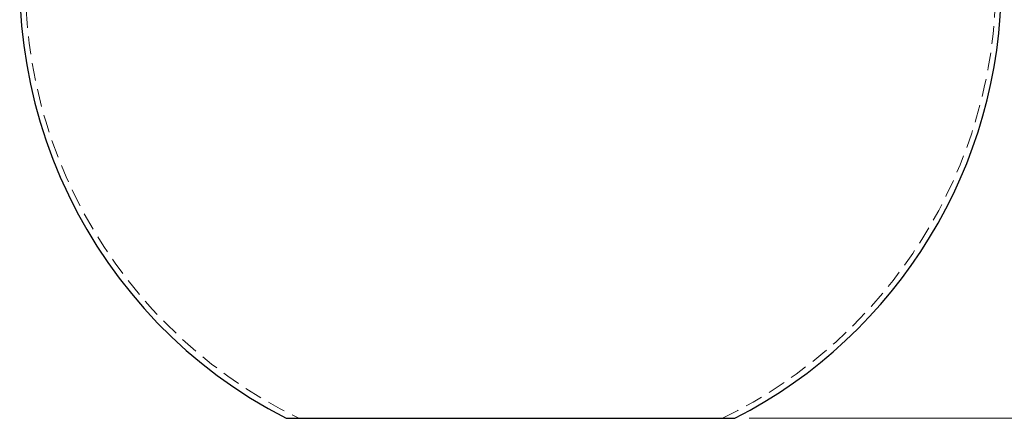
# Model space of a CAD drawing. Header units: millimetres. Extents: x 373 to 928, y 275 to 747.
# Tile 35 of 117: x 617 to 687, y 275 to 304. Entities that reach past the tile are written whole.
import ezdxf

# ---------------------------------------------------------------- set-up
doc = ezdxf.new("R2010")
doc.units = ezdxf.units.MM
doc.linetypes.add('HIDDEN', pattern=[1.905, 1.27, -0.635])
doc.styles.add('SLDTEXTSTYLE0', font='TXT', dxfattribs={"width": 0.75})
doc.dimstyles.new('SLDDIMSTYLE0', dxfattribs={"dimtxt": 3.5, "dimasz": 3.556, "dimexe": 0, "dimexo": 0.0625, "dimgap": 0.875, "dimtad": 1, "dimdec": 0, "dimlfac": 5, "dimrnd": 1e-09, "dimzin": 12, "dimdsep": 46, "dimtxsty": 'SLDTEXTSTYLE0', "dimblk1": 'CLOSED', "dimblk2": 'CLOSED', "dimsah": 1, "dimcen": 0.09, "dimadec": 0, "dimazin": 3, "dimtfac": 1, "dimtdec": 0, "dimtofl": 0, "dimtmove": 0, "dimatfit": 3, "dimldrblk": 'CLOSED', "dimfxl": 0, "dimfrac": 2, "dimtolj": 1, "dimtzin": 12, "dimarcsym": 0})

# ---------------------------------------------------------------- blocks, each defined once
blk = doc.blocks.new('_Closed')
at = {"color": 0, "linetype": 'ByBlock', "lineweight": -2}
for p, q in [((-1, 0.166667), (0, 0)), ((-1, 0.166667), (-1, -0.166667)), ((0, 0), (-1, -0.166667)), ((0, 0), (-1, 0))]:
    blk.add_line(p, q, dxfattribs=at)
blk = doc.blocks.new('_D')
at = {"color": 7, "linetype": 'Continuous', "lineweight": 0}
for p, q in [((715.474, 535.198), (750.697, 535.198)), ((749.697, 535.198), (749.697, 275.227)), ((668.671, 275.227), (750.697, 275.227))]:
    blk.add_line(p, q, dxfattribs=at)
at = {"color": 7, "linetype": 'Continuous', "lineweight": 18, "xscale": 3.556, "yscale": 3.556}
for p, rotation in [((749.697, 535.198, -1.633), 90.0000000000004), ((749.697, 275.227, -1.633), 270.0000000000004)]:
    blk.add_blockref('_Closed', p, dxfattribs=dict(at, rotation=rotation))
at = {"color": 7, "linetype": 'Continuous', "lineweight": 18, "insert": (745.185, 417.729), "char_height": 3.5, "attachment_point": 1, "rotation": 90, "style": 'SLDTEXTSTYLE0'}
blk.add_mtext('1300', dxfattribs=at)

msp = doc.modelspace()

# ---------------------------------------------------------------- linework, layer by layer
at = {"color": 7, "linetype": 'Continuous', "lineweight": 25}
for p, q in [((635.671, 275.227), (662.965, 275.227)), ((662.965, 275.227), (667.671, 275.227))]:
    msp.add_line(p, q, dxfattribs=at)
for start, end in [(94.515, 242.79711), (297.20289, 0)]:
    msp.add_arc((651.671, 306.355), 35, start, end, dxfattribs=at)
at = {"color": 7, "linetype": 'HIDDEN', "lineweight": 18}
for start, end in [(91.82185, 244.11542), (295.88458, 0)]:
    msp.add_arc((651.671, 306.355), 34.6, start, end, dxfattribs=at)

# ---------------------------------------------------------------- dimensions: what is measured, and where the dimension line sits
at = {"color": 7, "linetype": 'Continuous', "lineweight": 18}
dim = msp.add_linear_dim(base=(749.697, 275.227), p1=(714.474, 535.198), p2=(667.671, 275.227), angle=90, dimstyle='SLDDIMSTYLE0', dxfattribs=at)
dim.commit()
dim.dimension.update_dxf_attribs({"geometry": '_D', "text_midpoint": (749.697, 422.901), "dimtype": 160})

doc.saveas('drawing.dxf')
